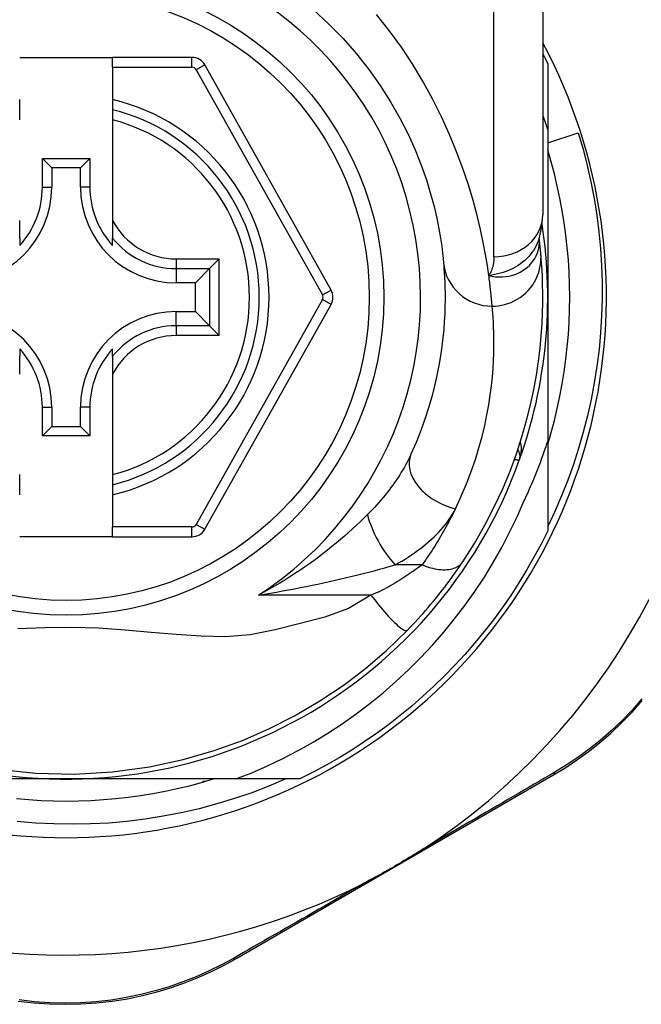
# Model space of a CAD drawing. Header units: inches. Extents: x 12 to 399, y 35 to 190.
# Tile 97 of 256: x 49.674 to 50.174, y 131.174 to 131.967. Entities that reach past the tile are written whole.
import ezdxf

# ---------------------------------------------------------------- set-up
doc = ezdxf.new("R2010")
doc.units = ezdxf.units.IN
doc.header["$MEASUREMENT"] = 0
doc.layers.add('Visible Edges(ANSI)', color=7, linetype='Continuous', lineweight=25)
doc.layers.add('Visible Tangent Edges(ANSI)', color=7, linetype='Continuous', lineweight=25)

msp = doc.modelspace()

# ---------------------------------------------------------------- linework, layer by layer
at = {"layer": 'Visible Edges(ANSI)'}
for p, q in [((50.09518, 132.04689), (50.09518, 131.80963)), ((49.67392, 131.9362), (49.74872, 131.9362)), ((49.81267, 131.9362), (49.74872, 131.9362)), ((49.74872, 131.92833), (49.74872, 131.9362)), ((49.74872, 131.92833), (49.74872, 131.90225)), ((49.92461, 131.74898), (49.82297, 131.93017)), ((50.09911, 131.93129), (50.09911, 131.87823)), ((49.67392, 131.89415), (49.67392, 131.90225)), ((49.74872, 131.90225), (49.74872, 131.89415)), ((49.67392, 131.88602), (49.67392, 131.89415)), ((49.74872, 131.89415), (49.74872, 131.88602)), ((49.74872, 131.88602), (49.74872, 131.80504)), ((50.09911, 131.87823), (50.09911, 131.7432)), ((50.09911, 131.86745), (50.12372, 131.87539)), ((49.69217, 131.83178), (49.69217, 131.85487)), ((49.69217, 131.85487), (49.69975, 131.84729)), ((49.69217, 131.85487), (49.73046, 131.85487)), ((49.73046, 131.85487), (49.72288, 131.84729)), ((49.73046, 131.85487), (49.73046, 131.83178)), ((50.10108, 131.85511), (50.10108, 131.8532)), ((49.69975, 131.84729), (49.69975, 131.83178)), ((49.72288, 131.84729), (49.69975, 131.84729)), ((49.72288, 131.83178), (49.72288, 131.84729)), ((50.10108, 131.8532), (50.10163, 131.8532)), ((49.67392, 131.79077), (49.67392, 131.80504)), ((49.74872, 131.80504), (49.74872, 131.79077)), ((49.67392, 131.79077), (49.67392, 131.78486)), ((49.74872, 131.78486), (49.74872, 131.79077)), ((50.09226, 131.79046), (50.09225, 131.7905)), ((49.83467, 131.77404), (49.82683, 131.76619)), ((49.82683, 131.76619), (49.8154, 131.75477)), ((49.8154, 131.75477), (49.7999, 131.75477)), ((49.8154, 131.73163), (49.8154, 131.75477)), ((49.82297, 131.5564), (49.92461, 131.73742)), ((50.09911, 131.7432), (50.09911, 131.62728)), ((49.7999, 131.73163), (49.8154, 131.73163)), ((49.82683, 131.72021), (49.8154, 131.73163)), ((49.82683, 131.72021), (49.83467, 131.71236)), ((49.67392, 131.70155), (49.67392, 131.69564)), ((49.74872, 131.69564), (49.74872, 131.70155)), ((49.67392, 131.68136), (49.67392, 131.69564)), ((49.74872, 131.69564), (49.74872, 131.68136)), ((49.74872, 131.68136), (49.74872, 131.60038)), ((49.69217, 131.63154), (49.69217, 131.65462)), ((49.69975, 131.65462), (49.69975, 131.63912)), ((49.72288, 131.63912), (49.72288, 131.65462)), ((49.73046, 131.65462), (49.73046, 131.63154)), ((49.69217, 131.63154), (49.69975, 131.63912)), ((49.69975, 131.63912), (49.72288, 131.63912)), ((49.73046, 131.63154), (49.72288, 131.63912)), ((50.10163, 131.6332), (50.10108, 131.6332)), ((50.10108, 131.6332), (50.10108, 131.63129)), ((49.73046, 131.63154), (49.69217, 131.63154)), ((50.09911, 131.62728), (50.09911, 131.55512)), ((49.67392, 131.59225), (49.67392, 131.60038)), ((49.74872, 131.60038), (49.74872, 131.59225)), ((49.67392, 131.58415), (49.67392, 131.59225)), ((49.74872, 131.59225), (49.74872, 131.58415)), ((49.74872, 131.58415), (49.74872, 131.55825)), ((49.74872, 131.55037), (49.74872, 131.55825)), ((49.74872, 131.55037), (49.67392, 131.55037)), ((49.74872, 131.55037), (49.81267, 131.55037)), ((49.84878, 131.21108), (50.10334, 131.35847)), ((49.71132, 131.35541), (49.55541, 131.35541)), ((49.84802, 131.35541), (49.71132, 131.35541)), ((49.82323, 131.35344), (49.82132, 131.35344)), ((49.82132, 131.35344), (49.82132, 131.35289)), ((49.8994, 131.35541), (49.84802, 131.35541))]:
    msp.add_line(p, q, dxfattribs=at)
at = {"layer": 'Visible Edges(ANSI)', "flags": 128}
for points in [[(49.91041, 131.9744), (49.9227, 131.96321), (49.93429, 131.95146), (49.94512, 131.93923), (49.95516, 131.92661), (49.96432, 131.91367), (49.97261, 131.90058), (49.98004, 131.88745), (49.98662, 131.87445), (49.99237, 131.86171), (49.99731, 131.84937), (50.00146, 131.83759), (50.00485, 131.8265), (50.0076, 131.81623), (50.0098, 131.80684), (50.01151, 131.79836), (50.01281, 131.79084), (50.01375, 131.78432), (50.01441, 131.77885), (50.01485, 131.77447), (50.01515, 131.77122)], [(50.09518, 131.9392), (50.09534, 131.93887), (50.09551, 131.93854), (50.09568, 131.93821), (50.09584, 131.93788), (50.09601, 131.93755), (50.09618, 131.93723), (50.09634, 131.9369), (50.09651, 131.93657), (50.09667, 131.93624), (50.09684, 131.93591), (50.097, 131.93558), (50.09716, 131.93525), (50.09733, 131.93492), (50.09749, 131.93459), (50.09766, 131.93426), (50.09782, 131.93393), (50.09798, 131.9336), (50.09814, 131.93327), (50.09831, 131.93294), (50.09847, 131.93261), (50.09863, 131.93228), (50.09879, 131.93195), (50.09895, 131.93162), (50.09911, 131.93129)], [(50.09911, 131.87823), (50.09896, 131.87871), (50.0988, 131.8792), (50.09864, 131.87968), (50.09848, 131.88017), (50.09832, 131.88065), (50.09816, 131.88114), (50.098, 131.88162), (50.09784, 131.8821), (50.09768, 131.88259), (50.09752, 131.88307), (50.09735, 131.88356), (50.09719, 131.88404), (50.09702, 131.88452), (50.09686, 131.88501), (50.09669, 131.88549), (50.09653, 131.88597), (50.09636, 131.88646), (50.09619, 131.88694), (50.09603, 131.88742), (50.09586, 131.8879), (50.09569, 131.88838), (50.09552, 131.88887), (50.09535, 131.88935), (50.09518, 131.88983)], [(50.12372, 131.87539), (50.12753, 131.86234), (50.13092, 131.84919), (50.13389, 131.83595), (50.13644, 131.82264), (50.13858, 131.80926), (50.14029, 131.79583), (50.14158, 131.78234), (50.14245, 131.76883), (50.14289, 131.75528), (50.14291, 131.74173), (50.14251, 131.72816), (50.14167, 131.7146), (50.14041, 131.70106), (50.13872, 131.68758), (50.13661, 131.67417), (50.13408, 131.66085), (50.13114, 131.64763), (50.12778, 131.63451), (50.12401, 131.6215), (50.11984, 131.60862), (50.11526, 131.59587), (50.11028, 131.58326), (50.10489, 131.57081), (50.09911, 131.55852)], [(50.09911, 131.62465), (50.10193, 131.63427), (50.1045, 131.64396), (50.10683, 131.65371), (50.10892, 131.66352), (50.11077, 131.67337), (50.11238, 131.68327), (50.11374, 131.6932), (50.11485, 131.70316), (50.11571, 131.71315), (50.11633, 131.72316), (50.11671, 131.73318), (50.11683, 131.7432), (50.11671, 131.75323), (50.11633, 131.76324), (50.11571, 131.77325), (50.11485, 131.78324), (50.11374, 131.7932), (50.11238, 131.80314), (50.11077, 131.81303), (50.10892, 131.82289), (50.10683, 131.83269), (50.1045, 131.84244), (50.10193, 131.85213), (50.09911, 131.86175)], [(50.09215, 131.7902), (50.09447, 131.80009), (50.09518, 131.80963)], [(50.09355, 131.77846), (50.09352, 131.7788), (50.09349, 131.77915), (50.09345, 131.77952), (50.09342, 131.7799), (50.09338, 131.7803), (50.09334, 131.78071), (50.0933, 131.78113), (50.09325, 131.78157), (50.09321, 131.78203), (50.09316, 131.78249), (50.09311, 131.78297), (50.09306, 131.78347), (50.093, 131.78397), (50.09295, 131.78449), (50.09289, 131.78503), (50.09283, 131.78558), (50.09277, 131.78614), (50.0927, 131.78672), (50.09263, 131.78731), (50.09256, 131.78791), (50.09249, 131.78853), (50.09242, 131.78916), (50.09234, 131.7898), (50.09226, 131.79046)], [(50.0307, 131.53026), (50.04008, 131.54504), (50.04854, 131.55982), (50.05612, 131.5745), (50.06285, 131.58901), (50.06876, 131.60327), (50.0739, 131.61719), (50.07833, 131.63075), (50.08211, 131.6439), (50.08528, 131.6566), (50.0879, 131.66881), (50.09002, 131.6805), (50.0917, 131.69166), (50.09299, 131.70226), (50.09393, 131.71228), (50.09457, 131.72171), (50.09497, 131.73054), (50.09515, 131.73876), (50.09516, 131.74635), (50.09504, 131.75332), (50.09482, 131.75964), (50.09454, 131.76533), (50.09421, 131.77036), (50.09388, 131.77474), (50.09355, 131.77846)], [(50.01515, 131.77122), (50.01536, 131.76876), (50.01559, 131.76592), (50.01581, 131.7627), (50.01602, 131.75911), (50.0162, 131.75514), (50.01634, 131.75079), (50.01642, 131.74609), (50.01643, 131.74102), (50.01634, 131.7356), (50.01615, 131.72984), (50.01583, 131.72374), (50.01535, 131.71731), (50.01469, 131.71054), (50.01384, 131.70343), (50.01276, 131.696), (50.01145, 131.68824), (50.00985, 131.68016), (50.00796, 131.67179), (50.00574, 131.66314), (50.00318, 131.65425), (50.00025, 131.64514), (49.99692, 131.63583), (49.99318, 131.62636), (49.98899, 131.61674)], [(50.07997, 131.57907), (50.08089, 131.58102), (50.0818, 131.58299), (50.0827, 131.58496), (50.08359, 131.58693), (50.08447, 131.58891), (50.08534, 131.59089), (50.0862, 131.59288), (50.08704, 131.59487), (50.08788, 131.59686), (50.0887, 131.59886), (50.08952, 131.60087), (50.09032, 131.60287), (50.09111, 131.60489), (50.09189, 131.6069), (50.09267, 131.60892), (50.09343, 131.61095), (50.09417, 131.61297), (50.09491, 131.61501), (50.09564, 131.61704), (50.09636, 131.61908), (50.09706, 131.62113), (50.09776, 131.62317), (50.09844, 131.62523), (50.09911, 131.62728)], [(49.84802, 131.35541), (49.86082, 131.36049), (49.87344, 131.36601), (49.88587, 131.37195), (49.8981, 131.37831), (49.91013, 131.38508), (49.92193, 131.39226), (49.9335, 131.39984), (49.94479, 131.4078), (49.95579, 131.41614), (49.96651, 131.42483), (49.97692, 131.43388), (49.98702, 131.44328), (49.9968, 131.45302), (50.00624, 131.46309), (50.01535, 131.47349), (50.02411, 131.48419), (50.03248, 131.49518), (50.04047, 131.50643), (50.04807, 131.51795), (50.05528, 131.52971), (50.06207, 131.54171), (50.06846, 131.55395), (50.07443, 131.5664), (50.07997, 131.57907)], [(50.09911, 131.55512), (50.09373, 131.5444), (50.08805, 131.53384), (50.08209, 131.52345), (50.07583, 131.51322), (50.06929, 131.50317), (50.06248, 131.4933), (50.05539, 131.48363), (50.04804, 131.47416), (50.04042, 131.4649), (50.03256, 131.45586), (50.02444, 131.44703), (50.01608, 131.43844), (50.00749, 131.43008), (49.99866, 131.42196), (49.98962, 131.41409), (49.98035, 131.40648), (49.97089, 131.39913), (49.96121, 131.39204), (49.95135, 131.38523), (49.9413, 131.37869), (49.93107, 131.37243), (49.92068, 131.36646), (49.91012, 131.36079), (49.8994, 131.35541)], [(49.98596, 131.47502), (49.98811, 131.47724), (49.99025, 131.47949), (49.99238, 131.48176), (49.9945, 131.48406), (49.9966, 131.48637), (49.99869, 131.48871), (50.00076, 131.49107), (50.00279, 131.49342), (50.0048, 131.49578), (50.00677, 131.49814), (50.00872, 131.5005), (50.01062, 131.50286), (50.0125, 131.50521), (50.01434, 131.50756), (50.01614, 131.5099), (50.0179, 131.51222), (50.01964, 131.51454), (50.02133, 131.51685), (50.02299, 131.51914), (50.02462, 131.52141), (50.0262, 131.52366), (50.02774, 131.52589), (50.02924, 131.52809), (50.0307, 131.53026)], [(49.65596, 131.36336), (49.68654, 131.36014), (49.7177, 131.3594), (49.74877, 131.36119), (49.77847, 131.36526), (49.80569, 131.37112), (49.83048, 131.37831), (49.85322, 131.38652), (49.87449, 131.39575), (49.89508, 131.40618), (49.91565, 131.41824), (49.93509, 131.4313), (49.95263, 131.44463), (49.96925, 131.45891), (49.98596, 131.47502)], [(50.10334, 131.35847), (50.11282, 131.36422), (50.12227, 131.37048), (50.13162, 131.37726), (50.14082, 131.38454), (50.14982, 131.39232), (50.15859, 131.40057), (50.16707, 131.4093), (50.17525, 131.4185)], [(49.67128, 131.33967), (49.68127, 131.3388), (49.69127, 131.33819), (49.70129, 131.33781), (49.71132, 131.33769), (49.72134, 131.33781), (49.73136, 131.33819), (49.74137, 131.3388), (49.75136, 131.33967), (49.76132, 131.34078), (49.77125, 131.34214), (49.78115, 131.34375), (49.791, 131.3456), (49.80081, 131.34769), (49.81056, 131.35002), (49.82025, 131.35259), (49.82987, 131.35541)], [(49.88823, 131.35541), (49.87463, 131.34966), (49.86083, 131.34439), (49.84683, 131.33959), (49.83267, 131.33528), (49.81839, 131.33147), (49.804, 131.32816), (49.78952, 131.32535), (49.77495, 131.32305), (49.76032, 131.32126), (49.74563, 131.31998), (49.7309, 131.3192), (49.71615, 131.31894), (49.70137, 131.3192), (49.6866, 131.31996), (49.67185, 131.32125)], [(49.99943, 131.29947), (49.99749, 131.29822), (49.99554, 131.29698), (49.99359, 131.29575), (49.99163, 131.29454), (49.98965, 131.29332), (49.98765, 131.29211), (49.98564, 131.2909), (49.98364, 131.28971), (49.98166, 131.28853), (49.97969, 131.28738), (49.97773, 131.28623), (49.97576, 131.28509), (49.97379, 131.28395), (49.97182, 131.28282), (49.96984, 131.28169), (49.96786, 131.28057), (49.96587, 131.27945), (49.96386, 131.27833), (49.96182, 131.2772), (49.95975, 131.27607), (49.95767, 131.27495), (49.95558, 131.27384), (49.95349, 131.27274), (49.95143, 131.27168)], [(49.67281, 131.17662), (49.68529, 131.1752), (49.69789, 131.17434), (49.71055, 131.17404), (49.7232, 131.17432), (49.7358, 131.17516), (49.74829, 131.17657), (49.76061, 131.17855), (49.77271, 131.18107), (49.78455, 131.1841), (49.79612, 131.18761), (49.80738, 131.19155), (49.8183, 131.1959), (49.82886, 131.20063), (49.83903, 131.2057), (49.84878, 131.21108)]]:
    msp.add_lwpolyline(points, dxfattribs=at)
at = {"layer": 'Visible Edges(ANSI)'}
msp.add_circle((49.71132, 131.7432), 0.25591, dxfattribs=at)
for centre, radius, start, end in [((49.71046, 131.7432), 0.52953, 1.33308, 43.40464), ((49.71132, 131.7432), 0.43504, 151.92751, 28.07249), ((49.81267, 131.92439), 0.01181, 29.29123, 90), ((49.71132, 131.7432), 0.15551, 283.91643, 76.08357), ((49.62274, 131.83178), 0.07702, 270, 0), ((49.62274, 131.83178), 0.06944, 317.48259, 0), ((49.7999, 131.83178), 0.07702, 180, 270), ((49.7999, 131.83178), 0.06944, 180, 222.51741), ((49.71132, 131.7432), 0.3878, 171.33391, 340.21195), ((49.71132, 131.7432), 0.3878, 340.21195, 8.66609), ((49.91431, 131.7432), 0.01181, 330.68681, 29.29123), ((49.62274, 131.65462), 0.07702, 0, 90), ((49.7999, 131.65462), 0.07702, 90, 180), ((49.71046, 131.7432), 0.52953, 303.07249, 358.66692), ((49.62274, 131.65462), 0.06944, 0, 42.51741), ((49.7999, 131.65462), 0.06944, 137.48259, 180), ((50.06695, 131.61525), 0.00984, 340.21195, 33.93658), ((49.81267, 131.56219), 0.01181, 270, 330.68681), ((49.71046, 131.7432), 0.52953, 251.08535, 297.06854)]:
    msp.add_arc(centre, radius, start, end, dxfattribs=at)
at = {"layer": 'Visible Tangent Edges(ANSI)'}
for p, q in [((50.05581, 131.77574), (50.05581, 132.04689)), ((49.81267, 131.92833), (49.81267, 131.9362)), ((49.74872, 131.92833), (49.81267, 131.92833)), ((49.82297, 131.93017), (49.8161, 131.92632)), ((49.8161, 131.92632), (49.91774, 131.74513)), ((49.69217, 131.83178), (49.69975, 131.83178)), ((49.73046, 131.83178), (49.72288, 131.83178)), ((49.7999, 131.77404), (49.83467, 131.77404)), ((49.7999, 131.77404), (49.7999, 131.76619)), ((49.83467, 131.71236), (49.83467, 131.77404)), ((49.7999, 131.76619), (49.82683, 131.76619)), ((49.7999, 131.76619), (49.7999, 131.75477)), ((49.82683, 131.76619), (49.82683, 131.72021)), ((49.91774, 131.74513), (49.92461, 131.74898)), ((49.91774, 131.74128), (49.8161, 131.56026)), ((49.92461, 131.73742), (49.91774, 131.74128)), ((49.7999, 131.72021), (49.7999, 131.73163)), ((49.7999, 131.72021), (49.7999, 131.71236)), ((49.82683, 131.72021), (49.7999, 131.72021)), ((49.83467, 131.71236), (49.7999, 131.71236)), ((49.69217, 131.65462), (49.69975, 131.65462)), ((49.73046, 131.65462), (49.72288, 131.65462)), ((49.81267, 131.55825), (49.74872, 131.55825)), ((49.81267, 131.55037), (49.81267, 131.55825)), ((49.8161, 131.56026), (49.82297, 131.5564)), ((49.99794, 131.5278), (49.97628, 131.5278)), ((49.9568, 131.5035), (49.86628, 131.5035))]:
    msp.add_line(p, q, dxfattribs=at)
at = {"layer": 'Visible Tangent Edges(ANSI)', "flags": 128}
for points in [[(50.05167, 131.76067), (50.0505, 131.76864), (50.04904, 131.77751), (50.04722, 131.78722), (50.04498, 131.79774), (50.04229, 131.80902), (50.03907, 131.82102), (50.03525, 131.83364), (50.0308, 131.84679), (50.02572, 131.86035), (50.01999, 131.87421), (50.01361, 131.88828), (50.00656, 131.90243), (49.99883, 131.91657), (49.99042, 131.93057), (49.9813, 131.94435), (49.97153, 131.9578), (49.96113, 131.97088)], [(50.09216, 131.79021), (50.09146, 131.78826), (50.09066, 131.78634), (50.08975, 131.78446), (50.08873, 131.78262), (50.08761, 131.78084), (50.08638, 131.77911), (50.08507, 131.77744), (50.08366, 131.77583), (50.08216, 131.77429), (50.08057, 131.77282), (50.07891, 131.77142), (50.07716, 131.77009), (50.07534, 131.76885), (50.07345, 131.76769), (50.07151, 131.76662), (50.0695, 131.76563), (50.06745, 131.76473), (50.06533, 131.76392), (50.06317, 131.76318), (50.06096, 131.76253), (50.0587, 131.76195), (50.0564, 131.76145), (50.05405, 131.76102), (50.05167, 131.76067)], [(50.05167, 131.76067), (50.0544, 131.7601), (50.05713, 131.75973), (50.05982, 131.75956), (50.06248, 131.75958), (50.06509, 131.75979), (50.06764, 131.76019), (50.07012, 131.76076), (50.07253, 131.76149), (50.07484, 131.7624), (50.07704, 131.76345), (50.07912, 131.76466), (50.08108, 131.766), (50.08291, 131.76747), (50.0846, 131.76906), (50.08614, 131.77075), (50.08752, 131.77255), (50.08874, 131.77444), (50.08979, 131.77641), (50.09067, 131.77843), (50.09137, 131.78052), (50.09189, 131.78265), (50.09223, 131.78481), (50.09238, 131.787), (50.09235, 131.78918)], [(50.09235, 131.78918), (50.09235, 131.78925), (50.09235, 131.78932), (50.09234, 131.7894), (50.09234, 131.78946), (50.09233, 131.78953), (50.09233, 131.7896), (50.09232, 131.78966), (50.09232, 131.78972), (50.09232, 131.78978), (50.09231, 131.78984), (50.09231, 131.78989), (50.0923, 131.78994), (50.0923, 131.79), (50.0923, 131.79005), (50.09229, 131.79009), (50.09229, 131.79014), (50.09228, 131.79019), (50.09228, 131.79023), (50.09228, 131.79027), (50.09227, 131.79031), (50.09227, 131.79035), (50.09226, 131.79039), (50.09226, 131.79042), (50.09226, 131.79046)], [(50.05581, 131.77574), (50.0558, 131.77505), (50.05578, 131.77436), (50.05574, 131.77368), (50.0557, 131.773), (50.05563, 131.77232), (50.05556, 131.77166), (50.05547, 131.77099), (50.05536, 131.77033), (50.05524, 131.76968), (50.05511, 131.76903), (50.05496, 131.76839), (50.0548, 131.76776), (50.05462, 131.76713), (50.05443, 131.76651), (50.05422, 131.76589), (50.054, 131.76528), (50.05376, 131.76468), (50.0535, 131.76409), (50.05324, 131.7635), (50.05295, 131.76292), (50.05265, 131.76235), (50.05234, 131.76178), (50.05201, 131.76122), (50.05167, 131.76067)], [(50.05435, 131.73598), (50.0568, 131.73606), (50.05931, 131.7363), (50.06186, 131.73671), (50.06443, 131.73729), (50.067, 131.73807), (50.06956, 131.73903), (50.07208, 131.74018), (50.07455, 131.74153), (50.07694, 131.74306), (50.07923, 131.74478), (50.08139, 131.74666), (50.08342, 131.7487), (50.08529, 131.75088), (50.08699, 131.75319), (50.08851, 131.7556), (50.08983, 131.75809), (50.09096, 131.76064), (50.09189, 131.76322), (50.09262, 131.76583), (50.09316, 131.76843), (50.09352, 131.77101), (50.09369, 131.77355), (50.0937, 131.77604), (50.09355, 131.77846)], [(50.05435, 131.73598), (50.0543, 131.73656), (50.05425, 131.73719), (50.0542, 131.73785), (50.05414, 131.73855), (50.05407, 131.7393), (50.054, 131.74008), (50.05393, 131.7409), (50.05385, 131.74176), (50.05377, 131.74266), (50.05368, 131.7436), (50.05358, 131.74457), (50.05348, 131.74558), (50.05337, 131.74664), (50.05325, 131.74773), (50.05313, 131.74885), (50.053, 131.75002), (50.05286, 131.75122), (50.05272, 131.75246), (50.05256, 131.75374), (50.0524, 131.75505), (50.05223, 131.7564), (50.05205, 131.75779), (50.05186, 131.75921), (50.05167, 131.76067)], [(50.02482, 131.57295), (50.02954, 131.58311), (50.03377, 131.59311), (50.03753, 131.60293), (50.04084, 131.61254), (50.04373, 131.62192), (50.04623, 131.63105), (50.04837, 131.63989), (50.05017, 131.64841), (50.05166, 131.6566), (50.05287, 131.66444), (50.05384, 131.67193), (50.05458, 131.67908), (50.05512, 131.68587), (50.05548, 131.69231), (50.0557, 131.69839), (50.0558, 131.7041), (50.05579, 131.70945), (50.0557, 131.71442), (50.05554, 131.719), (50.05534, 131.72319), (50.0551, 131.72699), (50.05485, 131.73038), (50.0546, 131.73338), (50.05435, 131.73598)], [(50.07621, 131.61192), (50.07643, 131.61253), (50.07662, 131.61314), (50.07681, 131.61376), (50.07698, 131.61438), (50.07714, 131.61501), (50.07728, 131.61564), (50.07741, 131.61627), (50.07753, 131.61691), (50.07763, 131.61755), (50.07771, 131.61819), (50.07778, 131.61882), (50.07784, 131.61946), (50.07788, 131.6201), (50.0779, 131.62074), (50.0779, 131.62138), (50.07789, 131.62201), (50.07787, 131.62265), (50.07782, 131.62328), (50.07776, 131.62391), (50.07768, 131.62453), (50.07758, 131.62516), (50.07746, 131.62577), (50.07732, 131.62638), (50.07716, 131.62698)], [(49.98899, 131.61674), (49.98804, 131.61469), (49.98702, 131.61263), (49.98596, 131.61056), (49.98485, 131.60849), (49.98369, 131.60642), (49.98248, 131.60434), (49.98123, 131.60227), (49.97993, 131.6002), (49.97859, 131.59813), (49.97722, 131.59608), (49.9758, 131.59403), (49.97434, 131.59198), (49.97285, 131.58995), (49.97131, 131.58792), (49.96974, 131.5859), (49.96813, 131.58389), (49.96648, 131.58188), (49.9648, 131.57989), (49.96308, 131.5779), (49.96132, 131.57593), (49.95953, 131.57397), (49.95771, 131.57203), (49.95586, 131.5701), (49.95397, 131.56819)], [(50.07232, 131.61274), (50.07262, 131.61268), (50.07291, 131.61261), (50.07319, 131.61256), (50.07346, 131.6125), (50.07372, 131.61244), (50.07397, 131.61239), (50.0742, 131.61234), (50.07443, 131.61229), (50.07464, 131.61225), (50.07484, 131.61221), (50.07502, 131.61217), (50.07519, 131.61213), (50.07535, 131.6121), (50.0755, 131.61207), (50.07563, 131.61204), (50.07575, 131.61201), (50.07586, 131.61199), (50.07595, 131.61197), (50.07603, 131.61195), (50.0761, 131.61194), (50.07615, 131.61193), (50.07619, 131.61192), (50.07621, 131.61192), (50.07621, 131.61192)], [(49.97628, 131.5278), (49.97899, 131.52931), (49.98167, 131.53087), (49.98429, 131.53246), (49.98687, 131.53409), (49.9894, 131.53576), (49.99188, 131.53746), (49.99429, 131.5392), (49.99666, 131.54096), (49.99896, 131.54276), (50.0012, 131.54459), (50.00338, 131.54645), (50.00549, 131.54834), (50.00754, 131.55025), (50.00951, 131.5522), (50.01142, 131.55417), (50.01325, 131.55617), (50.01501, 131.5582), (50.01668, 131.56025), (50.01828, 131.56233), (50.01978, 131.56442), (50.02119, 131.56653), (50.02251, 131.56866), (50.02372, 131.5708), (50.02482, 131.57295)], [(50.02482, 131.57295), (50.02391, 131.5711), (50.02298, 131.56924), (50.02204, 131.56738), (50.02107, 131.56552), (50.02009, 131.56365), (50.01909, 131.56177), (50.01808, 131.5599), (50.01704, 131.55802), (50.01599, 131.55614), (50.01491, 131.55425), (50.01382, 131.55237), (50.01271, 131.55048), (50.01159, 131.54859), (50.01044, 131.5467), (50.00928, 131.54481), (50.00809, 131.54292), (50.00689, 131.54103), (50.00567, 131.53914), (50.00444, 131.53725), (50.00318, 131.53536), (50.0019, 131.53347), (50.0006, 131.53158), (49.99928, 131.52969), (49.99794, 131.5278)], [(49.95397, 131.56819), (49.9511, 131.56534), (49.94814, 131.56248), (49.9451, 131.55961), (49.94199, 131.55674), (49.9388, 131.55386), (49.93554, 131.55099), (49.93221, 131.54812), (49.92882, 131.54527), (49.92536, 131.54244), (49.92184, 131.53963), (49.91827, 131.53684), (49.91463, 131.53408), (49.91093, 131.53134), (49.90717, 131.52863), (49.90334, 131.52595), (49.89946, 131.5233), (49.89551, 131.52068), (49.8915, 131.5181), (49.88744, 131.51556), (49.88332, 131.51305), (49.87914, 131.51059), (49.8749, 131.50818), (49.87062, 131.50581), (49.86628, 131.5035)], [(49.99794, 131.5278), (49.99962, 131.52714), (50.00132, 131.52652), (50.00303, 131.52596), (50.00475, 131.52546), (50.00647, 131.52502), (50.00818, 131.52465), (50.00988, 131.52434), (50.01156, 131.52411), (50.01321, 131.52395), (50.01483, 131.52387), (50.01641, 131.52387), (50.01793, 131.52394), (50.01941, 131.52409), (50.02082, 131.52432), (50.02216, 131.52463), (50.02343, 131.525), (50.02463, 131.52545), (50.02575, 131.52597), (50.02679, 131.52655), (50.02774, 131.52719), (50.02861, 131.52789), (50.02939, 131.52863), (50.03009, 131.52943), (50.0307, 131.53026)], [(49.86628, 131.5035), (49.87112, 131.50428), (49.87595, 131.50508), (49.88077, 131.50591), (49.88558, 131.50676), (49.89036, 131.50764), (49.89513, 131.50853), (49.89989, 131.50944), (49.90462, 131.51038), (49.90933, 131.51134), (49.91402, 131.51231), (49.91868, 131.51331), (49.92331, 131.51432), (49.92793, 131.51535), (49.93251, 131.51641), (49.93707, 131.51748), (49.9416, 131.51857), (49.94611, 131.51967), (49.95057, 131.5208), (49.955, 131.52194), (49.95937, 131.52309), (49.96369, 131.52425), (49.96796, 131.52543), (49.97215, 131.52661), (49.97628, 131.5278)], [(49.99794, 131.5278), (49.99663, 131.52683), (49.99529, 131.52584), (49.9939, 131.52484), (49.99248, 131.52383), (49.99103, 131.52281), (49.98954, 131.52178), (49.98801, 131.52074), (49.98646, 131.5197), (49.98487, 131.51866), (49.98326, 131.51761), (49.98161, 131.51656), (49.97993, 131.5155), (49.97821, 131.51445), (49.97647, 131.51339), (49.9747, 131.51233), (49.9729, 131.51127), (49.97107, 131.51021), (49.96921, 131.50915), (49.9673, 131.50812), (49.96532, 131.50712), (49.96327, 131.50615), (49.96116, 131.50523), (49.959, 131.50434), (49.9568, 131.5035)], [(49.9568, 131.5035), (49.93857, 131.49273), (49.9195, 131.48566), (49.89983, 131.48046), (49.87972, 131.47538), (49.85956, 131.47133), (49.83967, 131.4699), (49.81992, 131.47024), (49.80001, 131.47162), (49.77974, 131.47344), (49.75893, 131.47525), (49.73746, 131.47669), (49.71574, 131.47743), (49.69411, 131.47718), (49.67242, 131.47629)], [(49.9568, 131.5035), (49.95826, 131.50156), (49.95978, 131.4996), (49.96133, 131.49762), (49.96292, 131.49564), (49.96453, 131.49368), (49.96616, 131.49174), (49.96779, 131.48985), (49.96941, 131.48801), (49.97101, 131.48625), (49.97257, 131.48457), (49.97409, 131.483), (49.97555, 131.48154), (49.97695, 131.48021), (49.97827, 131.47901), (49.9795, 131.47796), (49.98063, 131.47705), (49.98166, 131.47629), (49.9826, 131.47569), (49.98342, 131.47523), (49.98414, 131.47492), (49.98474, 131.47476), (49.98525, 131.47472), (49.98565, 131.47481), (49.98596, 131.47502)], [(50.17502, 131.41983), (50.16703, 131.41081), (50.15874, 131.40225), (50.15018, 131.39414), (50.14139, 131.38651), (50.1324, 131.37935), (50.12327, 131.37268), (50.11405, 131.36652), (50.1048, 131.36086)], [(50.1048, 131.36086), (50.10073, 131.35848), (50.09662, 131.35608), (50.09249, 131.35366), (50.08832, 131.35123), (50.08413, 131.34878), (50.0799, 131.34631), (50.07564, 131.34382), (50.07136, 131.34132), (50.06705, 131.33881), (50.06271, 131.33628), (50.05834, 131.33373), (50.05395, 131.33117), (50.04953, 131.32859), (50.04508, 131.32601), (50.04062, 131.32341), (50.03612, 131.32079), (50.03161, 131.31816), (50.02707, 131.31553), (50.02252, 131.31288), (50.01794, 131.31021), (50.01334, 131.30754), (50.00872, 131.30486), (50.00408, 131.30217), (49.99943, 131.29947)], [(49.95143, 131.27168), (49.94679, 131.269), (49.94216, 131.26633), (49.93755, 131.26366), (49.93296, 131.26101), (49.92838, 131.25837), (49.92382, 131.25574), (49.91929, 131.25313), (49.91478, 131.25053), (49.91028, 131.24794), (49.90581, 131.24537), (49.90137, 131.24281), (49.89694, 131.24027), (49.89254, 131.23774), (49.88817, 131.23522), (49.88382, 131.23272), (49.8795, 131.23024), (49.8752, 131.22777), (49.87094, 131.22532), (49.8667, 131.22289), (49.86249, 131.22047), (49.85832, 131.21808), (49.85417, 131.2157), (49.85006, 131.21334), (49.84599, 131.21101)], [(49.84599, 131.21101), (49.83642, 131.20578), (49.82645, 131.20086), (49.8161, 131.19627), (49.8054, 131.19204), (49.79436, 131.18821), (49.78303, 131.1848), (49.77143, 131.18186), (49.75958, 131.17941), (49.74751, 131.17749), (49.73528, 131.17612), (49.72294, 131.1753), (49.71055, 131.17504), (49.69816, 131.17532), (49.68582, 131.17616), (49.67359, 131.17754)]]:
    msp.add_lwpolyline(points, dxfattribs=at)
at = {"layer": 'Visible Tangent Edges(ANSI)'}
msp.add_circle((49.71132, 131.7432), 0.24409, dxfattribs=at)
for centre, radius, start, end in [((49.71132, 131.7432), 0.28543, 302.8812, 237.1188), ((49.81267, 131.92439), 0.00394, 29.29123, 90), ((49.71132, 131.7432), 0.16339, 283.23324, 76.76676), ((49.71132, 131.7432), 0.14764, 284.67485, 75.32515), ((49.7999, 131.83178), 0.05775, 207.58522, 270), ((49.7999, 131.83178), 0.06559, 218.70967, 270), ((49.91431, 131.7432), 0.00394, 330.68681, 29.29123), ((49.7999, 131.65462), 0.06559, 90, 141.29033), ((49.7999, 131.65462), 0.05775, 90, 152.41478), ((49.81267, 131.56219), 0.00394, 270, 330.68681)]:
    msp.add_arc(centre, radius, start, end, dxfattribs=at)
for centre, major_axis, ratio, start_param, end_param in [((50.05581, 131.80963), (0.03937, 0), 0.860915, 4.712389, 6.283185), ((50.28867, 131.80322), (-0.19646, -0.01245), 0.394768, 0.00408, 0.020515), ((50.05435, 131.77484), (-0.0392, -0.00362), 0.987056, 0, 1.480007), ((50.02482, 131.60042), (-0.03583, 0.01632), 0.663135, 0, 1.864107), ((49.97628, 131.5521), (0.01985, -0.034), 0.367954, 4.019795, 5.274641), ((50.09833, 131.36712), (0.00501, -0.00865), 0.491578, 0, 0.522713), ((49.84377, 131.21973), (0.00501, -0.00865), 0.490887, 5.760729, 6.283185)]:
    msp.add_ellipse(centre, major_axis=major_axis, ratio=ratio, start_param=start_param, end_param=end_param, dxfattribs=at)

doc.saveas('drawing.dxf')
